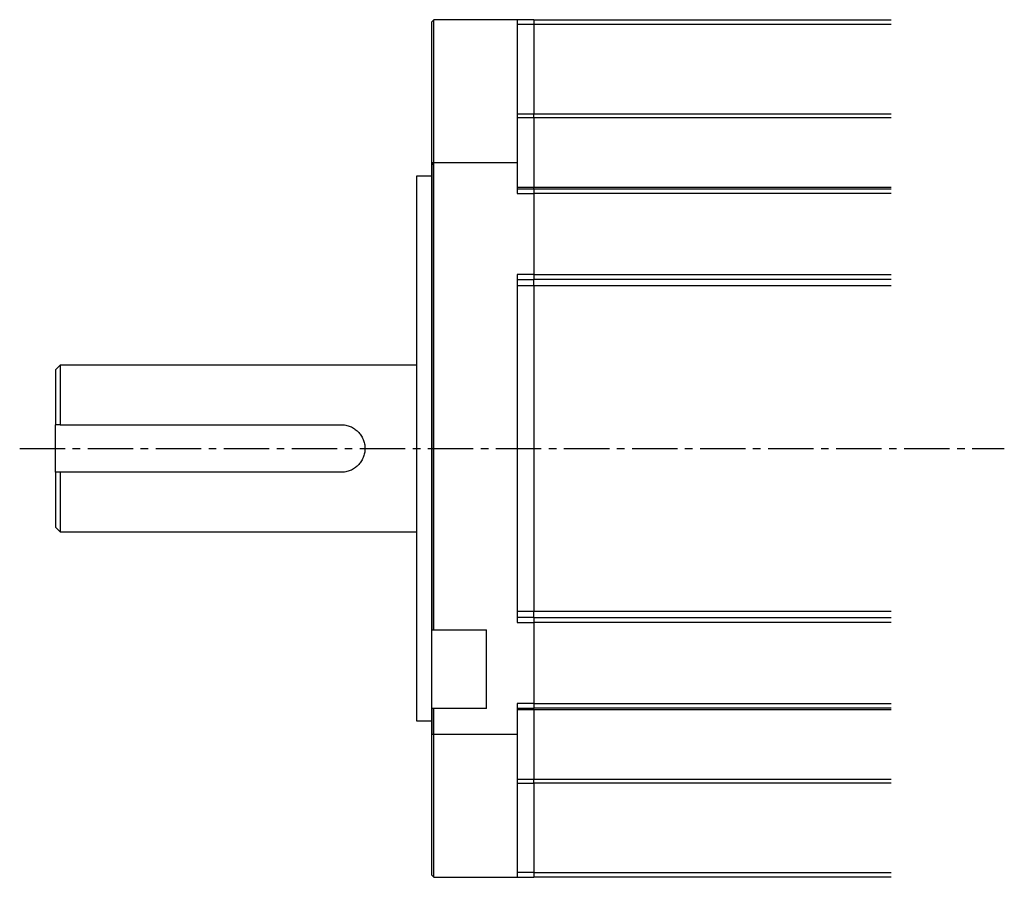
# Model space of a CAD drawing. Header units: millimetres. Extents: x 32176 to 33823, y 9936 to 11145.
# Tile 36 of 43: x 33491 to 33698, y 10014 to 10194. Entities that reach past the tile are written whole.
import ezdxf

# ---------------------------------------------------------------- set-up
doc = ezdxf.new("R2010")
doc.units = ezdxf.units.MM
doc.linetypes.add('CENTER2', pattern=[28.575, 19.05, -3.175, 3.175, -3.175])
doc.layers.add('Center', color=1, linetype='CENTER2')

msp = doc.modelspace()

# ---------------------------------------------------------------- linework, layer by layer
at = {"color": 7, "linetype": 'Continuous', "lineweight": 25}
for p, q in [((33577.79, 10194.34), (33577.29, 10193.84)), ((33577.29, 10193.84), (33577.29, 10164.34)), ((33595.29, 10194.34), (33577.79, 10194.34)), ((33577.79, 10164.34), (33577.79, 10194.34)), ((33595.29, 10194.34), (33595.29, 10164.34)), ((33598.79, 10194.34), (33595.29, 10194.34)), ((33598.79, 10193.34), (33595.29, 10193.34)), ((33598.79, 10194.34), (33673.79, 10194.34)), ((33598.79, 10194.34), (33598.79, 10193.34)), ((33673.79, 10193.34), (33598.79, 10193.34)), ((33598.79, 10193.34), (33598.79, 10174.55)), ((33595.29, 10174.55), (33598.79, 10174.55)), ((33598.79, 10173.77), (33595.29, 10173.77)), ((33598.79, 10174.55), (33673.79, 10174.55)), ((33598.79, 10173.77), (33598.79, 10174.55)), ((33673.79, 10173.77), (33598.79, 10173.77)), ((33598.79, 10173.77), (33598.79, 10159.22)), ((33577.29, 10164.34), (33577.79, 10164.34)), ((33577.29, 10164.34), (33577.29, 10066.3)), ((33577.29, 10163.83), (33577.79, 10164.33)), ((33577.69, 10104.34), (33577.69, 10164.23)), ((33577.79, 10164.34), (33595.29, 10164.34)), ((33577.79, 10066.3), (33577.79, 10164.34)), ((33595.29, 10164.34), (33595.29, 10157.84)), ((33577.29, 10161.49), (33574.09, 10161.49)), ((33574.09, 10161.49), (33574.09, 10047.19)), ((33577.69, 10158.88), (33577.79, 10158.88)), ((33595.29, 10159.22), (33598.79, 10159.22)), ((33595.29, 10158.84), (33598.79, 10158.84)), ((33598.79, 10159.22), (33673.79, 10159.22)), ((33598.79, 10158.84), (33598.79, 10159.22)), ((33598.79, 10158.84), (33673.79, 10158.84)), ((33598.79, 10158.84), (33598.79, 10157.84)), ((33595.29, 10157.84), (33598.79, 10157.84)), ((33673.79, 10157.84), (33598.79, 10157.84)), ((33598.79, 10157.84), (33598.79, 10140.84)), ((33577.79, 10154.37), (33577.69, 10154.43)), ((33595.29, 10140.84), (33595.29, 10067.84)), ((33598.79, 10140.84), (33595.29, 10140.84)), ((33595.29, 10139.84), (33598.79, 10139.84)), ((33598.79, 10140.84), (33673.79, 10140.84)), ((33598.79, 10140.84), (33598.79, 10139.84)), ((33673.79, 10139.84), (33598.79, 10139.84)), ((33598.79, 10138.45), (33598.79, 10139.84)), ((33598.79, 10138.45), (33595.29, 10138.45)), ((33673.79, 10138.45), (33598.79, 10138.45)), ((33598.79, 10138.45), (33598.79, 10070.22)), ((33499.29, 10121.84), (33498.29, 10120.84)), ((33498.29, 10120.84), (33498.29, 10109.34)), ((33574.09, 10121.84), (33499.29, 10121.84)), ((33499.29, 10121.84), (33499.29, 10109.34)), ((33498.29, 10099.34), (33498.29, 10109.34)), ((33499.29, 10109.34), (33558.29, 10109.34)), ((33577.69, 10066.3), (33577.69, 10104.34)), ((33498.29, 10099.34), (33498.29, 10087.84)), ((33558.29, 10099.34), (33499.29, 10099.34)), ((33499.29, 10099.34), (33499.29, 10086.84)), ((33498.29, 10087.84), (33499.29, 10086.84)), ((33499.29, 10086.84), (33574.09, 10086.84)), ((33595.29, 10070.22), (33598.79, 10070.22)), ((33598.79, 10070.22), (33673.79, 10070.22)), ((33598.79, 10068.84), (33598.79, 10070.22)), ((33598.79, 10068.84), (33595.29, 10068.84)), ((33595.29, 10067.84), (33598.79, 10067.84)), ((33598.79, 10068.84), (33673.79, 10068.84)), ((33598.79, 10068.84), (33598.79, 10067.84)), ((33673.79, 10067.84), (33598.79, 10067.84)), ((33598.79, 10067.84), (33598.79, 10050.84)), ((33577.29, 10066.3), (33577.79, 10066.3)), ((33577.29, 10066.3), (33577.29, 10049.8)), ((33577.79, 10066.3), (33588.79, 10066.3)), ((33588.79, 10049.8), (33588.79, 10066.3)), ((33595.29, 10050.84), (33595.29, 10044.34)), ((33598.79, 10050.84), (33595.29, 10050.84)), ((33598.79, 10050.84), (33673.79, 10050.84)), ((33598.79, 10050.84), (33598.79, 10049.84)), ((33577.79, 10049.8), (33577.29, 10049.8)), ((33577.29, 10049.8), (33577.29, 10044.34)), ((33577.69, 10044.34), (33577.69, 10049.8)), ((33588.79, 10049.8), (33577.79, 10049.8)), ((33577.79, 10044.34), (33577.79, 10049.8)), ((33595.29, 10049.84), (33598.79, 10049.84)), ((33598.79, 10049.46), (33595.29, 10049.46)), ((33673.79, 10049.84), (33598.79, 10049.84)), ((33598.79, 10049.46), (33598.79, 10049.84)), ((33673.79, 10049.46), (33598.79, 10049.46)), ((33598.79, 10049.46), (33598.79, 10034.91)), ((33574.09, 10047.19), (33577.29, 10047.19)), ((33577.29, 10044.34), (33577.29, 10014.84)), ((33577.79, 10044.34), (33577.29, 10044.34)), ((33577.79, 10044.35), (33577.69, 10044.45)), ((33595.29, 10044.34), (33577.79, 10044.34)), ((33577.79, 10014.34), (33577.79, 10044.34)), ((33595.29, 10044.34), (33595.29, 10014.34)), ((33595.29, 10034.91), (33598.79, 10034.91)), ((33595.29, 10034.13), (33598.79, 10034.13)), ((33598.79, 10034.91), (33673.79, 10034.91)), ((33598.79, 10034.13), (33598.79, 10034.91)), ((33673.79, 10034.13), (33598.79, 10034.13)), ((33598.79, 10034.13), (33598.79, 10015.34)), ((33577.29, 10014.84), (33577.79, 10014.34)), ((33577.79, 10014.34), (33595.29, 10014.34)), ((33598.79, 10015.34), (33595.29, 10015.34)), ((33595.29, 10014.34), (33598.79, 10014.34)), ((33598.79, 10015.34), (33673.79, 10015.34)), ((33598.79, 10015.34), (33598.79, 10014.34)), ((33673.79, 10014.34), (33598.79, 10014.34))]:
    msp.add_line(p, q, dxfattribs=at)
for points, knots in [([(33577.79, 10121.55), (33577.79, 10121.55), (33577.75, 10121.59), (33577.72, 10121.65), (33577.69, 10121.71)], [0, 0, 0, 0, 0.021084, 1, 1, 1, 1]), ([(33558.29, 10109.34), (33558.63, 10109.34), (33558.95, 10109.31), (33559.59, 10109.18), (33559.91, 10109.08), (33560.52, 10108.83), (33560.8, 10108.68), (33561.34, 10108.31), (33561.6, 10108.1), (33562.06, 10107.65), (33562.26, 10107.4), (33562.63, 10106.85), (33562.78, 10106.56), (33563.03, 10105.96), (33563.13, 10105.65), (33563.26, 10105), (33563.29, 10104.67), (33563.29, 10104.01), (33563.26, 10103.68), (33563.13, 10103.04), (33563.04, 10102.72), (33562.78, 10102.12), (33562.63, 10101.83), (33562.27, 10101.29), (33562.06, 10101.03), (33561.6, 10100.57), (33561.35, 10100.37), (33560.8, 10100), (33560.52, 10099.85), (33559.92, 10099.6), (33559.6, 10099.5), (33558.95, 10099.37), (33558.63, 10099.34), (33558.29, 10099.34)], [0, 0, 0, 0, 0.0625, 0.0625, 0.125, 0.125, 0.1875, 0.1875, 0.25, 0.25, 0.3125, 0.3125, 0.375, 0.375, 0.4375, 0.4375, 0.5, 0.5, 0.5625, 0.5625, 0.625, 0.625, 0.6875, 0.6875, 0.75, 0.75, 0.8125, 0.8125, 0.875, 0.875, 0.9375, 0.9375, 1, 1, 1, 1])]:
    msp.add_open_spline(points, degree=3, knots=knots, dxfattribs=at)
for points in [[(33499.29, 10109.34), (33498.96, 10109.34), (33498.63, 10109.34), (33498.29, 10109.34)], [(33499.29, 10099.34), (33498.96, 10099.34), (33498.63, 10099.34), (33498.29, 10099.34)]]:
    msp.add_open_spline(points, degree=3, dxfattribs=at)
at = {"layer": 'Center', "ltscale": 0.5}
msp.add_line((33490.79, 10104.34), (33697.55, 10104.34), dxfattribs=at)

doc.saveas('drawing.dxf')
